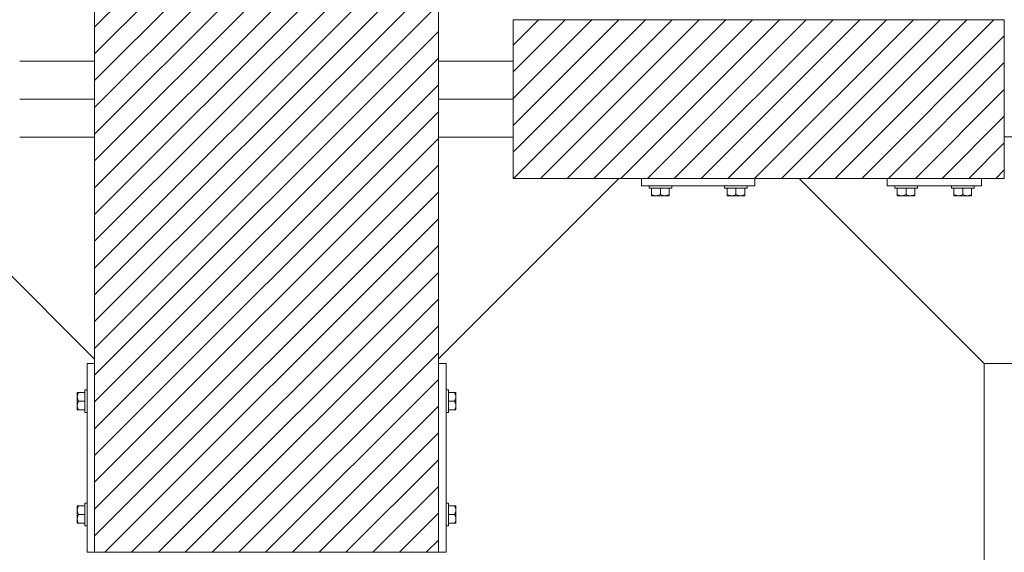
# Model space of a CAD drawing. Header units: millimetres. Extents: x 53746 to 116821, y -810352 to -765802.
# Tile 111 of 256: x 69004 to 70307, y -777202 to -776497. Entities that reach past the tile are written whole.
import ezdxf

# ---------------------------------------------------------------- set-up
doc = ezdxf.new("R2010")
doc.units = ezdxf.units.MM
doc.header["$MEASUREMENT"] = 0
for name, color, linetype, lineweight in [('Main Cradle Rails', 7, 'Continuous', 0), ('Side Cradle Blocks', 7, 'Continuous', 0), ('Side Cradle Hydraulic Arm Support', 7, 'Continuous', 0), ('Side Cradle Stbd', 7, 'Continuous', 0)]:
    doc.layers.add(name, color=color, linetype=linetype, lineweight=lineweight)

# ---------------------------------------------------------------- blocks, each defined once
blk = doc.blocks.new('*U71')
at = {"layer": 'Side Cradle Hydraulic Arm Support', "color": 7, "linetype": 'Continuous', "lineweight": 0}
blk.add_line((-274.9890305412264, 1109.465289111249), (-274.9890305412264, 316.6850334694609), dxfattribs=at)
at = {"layer": 'Side Cradle Hydraulic Arm Support', "color": 7, "linetype": 'Continuous', "lineweight": 0, "flags": 128}
blk.add_lwpolyline([(-248.4889944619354, 1409.465325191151), (-224.9890305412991, 1409.465325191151), (-224.9890305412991, 1109.465325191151), (-274.9890305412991, 1109.465325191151), (-519.9889944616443, 1354.465289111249)], dxfattribs=at)
blk = doc.blocks.new('*U57')
at = {"linetype": 'Continuous', "lineweight": 0}
h = blk.add_hatch(dxfattribs=at)
h.set_pattern_fill('HATCH', color=30, style=0, pattern_type=2)
h.set_pattern_definition([(45, (-15989.788467, 11448.34719), (-17.71895608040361, 17.71895608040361), [])])
h.paths.add_polyline_path([(-15725.06891417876, 11130.74546686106), (-15725.06890535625, 11424.17921985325), (-15725.06890384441, 11474.4623253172), (-15725.06890233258, 11524.74543078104), (-15725.06889351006, 11818.17918377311), (-15725.06889332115, 11824.4623253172), (-15725.06888580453, 12074.4623253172), (-15731.63513281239, 12074.4623253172), (-15831.63513281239, 12074.4623253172), (-15856.64426368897, 12074.4623253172), (-15861.25765601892, 12074.4623253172), (-15868.13513528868, 12074.4623253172), (-15888.13513528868, 12074.4623253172), (-16018.13515970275, 12074.4623253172), (-16038.13515970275, 12074.4623253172), (-16074.0689218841, 12074.4623253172), (-16174.0689218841, 12074.4623253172), (-16180.06895796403, 12074.4623253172), (-16180.06895796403, 11824.4623253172), (-16180.06895796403, 11818.74539470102), (-16180.06895796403, 11524.74543078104), (-16180.06895796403, 11474.4623253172), (-16180.06895796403, 11424.17921985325), (-16180.06895796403, 11130.17925593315), (-16180.06895796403, 11124.4623253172), (-16180.06895796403, 10874.4623253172), (-16174.0689218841, 10874.4623253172), (-16074.0689218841, 10874.4623253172), (-16038.13515970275, 10874.4623253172), (-16018.13515970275, 10874.4623253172), (-15888.13513528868, 10874.4623253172), (-15868.13513528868, 10874.4623253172), (-15861.2576560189, 10874.4623253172), (-15856.64426368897, 10874.4623253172), (-15831.63513281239, 10874.4623253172), (-15731.63513281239, 10874.4623253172), (-15725.06892188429, 10874.4623253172), (-15725.06891436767, 11124.4623253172)])
h = blk.add_hatch(dxfattribs=at)
h.set_pattern_fill('HATCH', color=30, style=0, pattern_type=2)
h.set_pattern_definition([(45, (-15420.092513, 11476.148327), (-17.71895608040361, 17.71895608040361), [])])
h.paths.add_polyline_path([(-15131.49358008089, 11579.4623253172), (-15137.52677057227, 11579.4623253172), (-15267.52677057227, 11579.4623253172), (-15277.52677057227, 11579.4623253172), (-15297.52677057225, 11579.4623253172), (-15306.49358008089, 11579.4623253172), (-15456.49358008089, 11579.4623253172), (-15486.35206342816, 11579.4623253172), (-15626.49358008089, 11579.4623253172), (-15626.49358008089, 11524.74543078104), (-15626.49358008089, 11474.4623253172), (-15626.49358008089, 11424.17921985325), (-15626.49358008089, 11369.4623253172), (-15486.35206342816, 11369.4623253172), (-15456.49358008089, 11369.4623253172), (-15306.49358008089, 11369.4623253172), (-15247.99354400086, 11369.4623253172), (-15131.49358008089, 11369.4623253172), (-15006.49358008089, 11369.4623253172), (-14976.49358008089, 11369.4623253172), (-14976.49358008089, 11424.4623253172), (-14976.49358008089, 11474.4623253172), (-14976.49358008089, 11574.4623253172), (-14976.49358008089, 11579.4623253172), (-15006.49358008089, 11579.4623253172)])
at = {"color": 30, "linetype": 'Continuous', "lineweight": 0, "flags": 128}
blk.add_lwpolyline([(-16180.06895796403, 11818.74539470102), (-16180.06895796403, 11524.74543078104), (-16180.06895796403, 11474.4623253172), (-16180.06895796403, 11424.17921985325), (-16180.06895796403, 11130.17925593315), (-16180.06895796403, 11124.4623253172), (-16180.06895796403, 10874.4623253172), (-16174.0689218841, 10874.4623253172), (-16074.0689218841, 10874.4623253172), (-16038.13515970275, 10874.4623253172), (-16018.13515970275, 10874.4623253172), (-15888.13513528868, 10874.4623253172), (-15868.13513528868, 10874.4623253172), (-15861.2576560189, 10874.4623253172), (-15856.64426368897, 10874.4623253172), (-15831.63513281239, 10874.4623253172), (-15731.63513281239, 10874.4623253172), (-15725.06892188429, 10874.4623253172), (-15725.06891436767, 11124.4623253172), (-15725.06891417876, 11130.74546686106), (-15725.06891417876, 11130.74546686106), (-15725.06890535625, 11424.17921985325), (-15725.06890384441, 11474.4623253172), (-15725.06890233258, 11524.74543078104), (-15725.06889351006, 11818.17918377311)], dxfattribs=at)
blk.add_lwpolyline([(-15131.49358008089, 11579.4623253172), (-15137.52677057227, 11579.4623253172), (-15267.52677057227, 11579.4623253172), (-15277.52677057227, 11579.4623253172), (-15297.52677057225, 11579.4623253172), (-15306.49358008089, 11579.4623253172), (-15456.49358008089, 11579.4623253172), (-15486.35206342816, 11579.4623253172), (-15626.49358008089, 11579.4623253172), (-15626.49358008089, 11524.74543078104), (-15626.49358008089, 11474.4623253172), (-15626.49358008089, 11424.17921985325), (-15626.49358008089, 11369.4623253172), (-15486.35206342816, 11369.4623253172), (-15456.49358008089, 11369.4623253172), (-15306.49358008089, 11369.4623253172), (-15247.99354400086, 11369.4623253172), (-15131.49358008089, 11369.4623253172), (-15006.49358008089, 11369.4623253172), (-14976.49358008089, 11369.4623253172), (-14976.49358008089, 11424.4623253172), (-14976.49358008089, 11474.4623253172), (-14976.49358008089, 11574.4623253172), (-14976.49358008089, 11579.4623253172), (-15006.49358008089, 11579.4623253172), (-15131.49358008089, 11579.4623253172)], close=True, dxfattribs=at)
at = {"layer": 'Side Cradle Blocks', "color": 7, "linetype": 'Continuous', "lineweight": 0}
for p, q in [((-16180.06892188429, 10874.4623253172), (-16180.06892188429, 12074.4623253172)), ((-15725.06892188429, 12074.4623253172), (-15725.06892188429, 10874.4623253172)), ((-15626.49358008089, 11369.4623253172), (-15626.49358008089, 11579.4623253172)), ((-15626.49358008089, 11579.4623253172), (-14976.49358008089, 11579.4623253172)), ((-14976.49358008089, 11579.4623253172), (-14976.49358008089, 11369.4623253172)), ((-14976.49358008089, 11369.4623253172), (-15626.49358008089, 11369.4623253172)), ((-15456.49358008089, 11369.4622892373), (-15456.49358008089, 11359.4623253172)), ((-15306.49358008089, 11359.4623253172), (-15306.49358008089, 11369.4622892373)), ((-15131.49358008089, 11369.4622892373), (-15131.49358008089, 11359.4623253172)), ((-15006.49358008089, 11359.4623253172), (-15006.49358008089, 11369.4622892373)), ((-15456.49358008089, 11359.4623253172), (-15306.49358008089, 11359.4623253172)), ((-15443.0766698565, 11348.25423554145), (-15443.0766698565, 11356.4622892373)), ((-15443.0766698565, 11347.24546893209), (-15443.0766698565, 11348.25423554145)), ((-15440.94032114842, 11347.27085111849), (-15443.0766698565, 11348.25423554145)), ((-15431.49358008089, 11348.25423554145), (-15433.65162316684, 11347.21245060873)), ((-15425.75332859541, 11356.4623253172), (-15431.49358008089, 11356.4623253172)), ((-15431.49358008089, 11348.25423554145), (-15431.49358008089, 11356.46228460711)), ((-15429.35723137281, 11347.27085111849), (-15431.49358008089, 11348.25423554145)), ((-15419.91049030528, 11348.25423554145), (-15422.06853339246, 11347.21245060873)), ((-15419.91049030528, 11356.4622892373), (-15419.91049030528, 11348.25423554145)), ((-15419.91049030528, 11346.70312030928), (-15419.91049030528, 11346.4623253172)), ((-15343.07666985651, 11356.4622892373), (-15343.0766698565, 11348.25423554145)), ((-15343.0766698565, 11348.25423554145), (-15340.91862676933, 11347.21245060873)), ((-15343.0766698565, 11346.70312030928), (-15343.0766698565, 11346.4623253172)), ((-15337.23383156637, 11356.4623253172), (-15331.49358008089, 11356.4623253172)), ((-15333.62992878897, 11347.27085111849), (-15331.49358008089, 11348.25423554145)), ((-15331.49358008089, 11348.25423554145), (-15331.49358008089, 11356.46228460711)), ((-15331.49358008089, 11348.25423554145), (-15329.33553699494, 11347.21245060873)), ((-15322.04683901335, 11347.27085111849), (-15319.91049030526, 11348.25423554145)), ((-15319.91049030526, 11348.25423554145), (-15319.91049030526, 11356.4622892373)), ((-15319.91049030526, 11347.24546893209), (-15319.91049030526, 11348.25423554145)), ((-15131.49358008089, 11359.4623253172), (-15006.49358008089, 11359.4623253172)), ((-15118.07666985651, 11348.25423554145), (-15118.07666985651, 11356.4622892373)), ((-15118.07666985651, 11347.24546893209), (-15118.07666985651, 11348.25423554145)), ((-15115.94032114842, 11347.27085111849), (-15118.07666985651, 11348.25423554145)), ((-15106.49358008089, 11348.25423554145), (-15108.65162316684, 11347.21245060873)), ((-15100.75332859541, 11356.4623253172), (-15106.49358008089, 11356.4623253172)), ((-15106.49358008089, 11348.25423554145), (-15106.49358008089, 11356.46228460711)), ((-15104.35723137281, 11347.27085111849), (-15106.49358008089, 11348.25423554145)), ((-15094.91049030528, 11348.25423554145), (-15097.06853339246, 11347.21245060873)), ((-15094.91049030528, 11356.4622892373), (-15094.91049030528, 11348.25423554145)), ((-15094.91049030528, 11346.70312030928), (-15094.91049030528, 11346.4623253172)), ((-15043.0766698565, 11356.4622892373), (-15043.0766698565, 11348.25423554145)), ((-15043.0766698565, 11348.25423554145), (-15040.91862676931, 11347.21245060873)), ((-15043.0766698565, 11346.70312030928), (-15043.07666985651, 11346.4623253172)), ((-15037.23383156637, 11356.4623253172), (-15031.49358008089, 11356.4623253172)), ((-15033.62992878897, 11347.27085111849), (-15031.49358008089, 11348.25423554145)), ((-15031.49358008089, 11348.25423554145), (-15031.49358008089, 11356.46228460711)), ((-15031.49358008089, 11348.25423554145), (-15029.33553699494, 11347.21245060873)), ((-15022.04683901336, 11347.27085111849), (-15019.91049030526, 11348.25423554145)), ((-15019.91049030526, 11348.25423554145), (-15019.91049030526, 11356.4622892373)), ((-15019.91049030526, 11347.24546893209), (-15019.91049030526, 11348.25423554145)), ((-15442.4946335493, 11346.4626861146), (-15442.38654642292, 11346.46232581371)), ((-15442.38634839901, 11346.46232539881), (-15442.16986796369, 11346.4626861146)), ((-15437.28512496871, 11346.4623253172), (-15440.35112843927, 11346.4623253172)), ((-15440.22774734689, 11346.4626861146), (-15440.35093920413, 11346.46232587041)), ((-15437.28427536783, 11346.46232542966), (-15434.56074738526, 11346.4626861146)), ((-15425.70203519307, 11346.4623253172), (-15429.45831106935, 11346.4623253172)), ((-15428.42641277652, 11346.4626861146), (-15425.70246296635, 11346.46232537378)), ((-15419.91049030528, 11346.4623253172), (-15420.60076271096, 11346.4623253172)), ((-15420.49252661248, 11346.4626861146), (-15420.60065211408, 11346.46232568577)), ((-15343.0766698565, 11346.4623253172), (-15342.38639745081, 11346.4623253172)), ((-15342.3865080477, 11346.46232568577), (-15342.49463354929, 11346.4626861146)), ((-15337.28512496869, 11346.4623253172), (-15333.52884909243, 11346.4623253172)), ((-15337.28469719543, 11346.46232537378), (-15334.56074738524, 11346.4626861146)), ((-15328.42641277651, 11346.4626861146), (-15325.70288479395, 11346.46232542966)), ((-15325.70203519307, 11346.4623253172), (-15322.6360317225, 11346.4623253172)), ((-15322.63622095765, 11346.46232587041), (-15322.75941281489, 11346.4626861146)), ((-15320.81729219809, 11346.4626861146), (-15320.60081176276, 11346.46232539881)), ((-15320.49252661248, 11346.4626861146), (-15320.60061373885, 11346.46232581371)), ((-15117.4946335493, 11346.4626861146), (-15117.38654642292, 11346.46232581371)), ((-15117.38634839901, 11346.46232539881), (-15117.16986796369, 11346.4626861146)), ((-15112.28512496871, 11346.4623253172), (-15115.35112843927, 11346.4623253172)), ((-15115.22774734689, 11346.4626861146), (-15115.35093920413, 11346.46232587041)), ((-15112.28427536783, 11346.46232542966), (-15109.56074738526, 11346.4626861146)), ((-15100.70203519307, 11346.4623253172), (-15104.45831106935, 11346.4623253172)), ((-15103.42641277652, 11346.4626861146), (-15100.70246296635, 11346.46232537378)), ((-15094.91049030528, 11346.4623253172), (-15095.60076271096, 11346.4623253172)), ((-15095.49252661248, 11346.4626861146), (-15095.6006521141, 11346.46232568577)), ((-15043.07666985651, 11346.4623253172), (-15042.38639745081, 11346.4623253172)), ((-15042.3865080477, 11346.46232568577), (-15042.49463354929, 11346.4626861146)), ((-15037.28512496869, 11346.4623253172), (-15033.52884909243, 11346.4623253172)), ((-15037.28469719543, 11346.46232537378), (-15034.56074738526, 11346.4626861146)), ((-15028.42641277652, 11346.4626861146), (-15025.70288479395, 11346.46232542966)), ((-15025.70203519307, 11346.4623253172), (-15022.6360317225, 11346.4623253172)), ((-15022.63622095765, 11346.46232587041), (-15022.75941281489, 11346.4626861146)), ((-15020.81729219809, 11346.4626861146), (-15020.60081176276, 11346.46232539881)), ((-15020.49252661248, 11346.4626861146), (-15020.60061373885, 11346.46232581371)), ((-16190.06892188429, 10874.4623253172), (-16190.06892188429, 11124.4623253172)), ((-16190.06892188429, 11124.4623253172), (-16180.06895796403, 11124.4623253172)), ((-15715.06892188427, 11124.4623253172), (-15725.06888580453, 11124.4623253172)), ((-15715.06892188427, 10874.4623253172), (-15715.06892188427, 11124.4623253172)), ((-16203.06856108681, 11085.46337878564), (-16203.06892138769, 11085.35529165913)), ((-16203.06892180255, 11085.35509363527), (-16203.06856108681, 11085.13861319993)), ((-16203.06892188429, 11080.25387020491), (-16203.06892188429, 11083.31987367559)), ((-16203.06856108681, 11083.19649258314), (-16203.06892133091, 11083.31968444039)), ((-16203.06892177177, 11080.25302060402), (-16203.06856108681, 11077.52949261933)), ((-16201.2770116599, 11074.4623253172), (-16202.31879659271, 11076.62036840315)), ((-16202.2857782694, 11086.04541509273), (-16201.2770116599, 11086.04541509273)), ((-16202.26039608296, 11083.90906638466), (-16201.2770116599, 11086.04541509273)), ((-16202.26039608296, 11072.32597660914), (-16201.2770116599, 11074.4623253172)), ((-16201.2770116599, 11086.04541509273), (-16193.06895796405, 11086.04541509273)), ((-16201.2770116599, 11074.4623253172), (-16193.06896259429, 11074.4623253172)), ((-16193.06892188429, 11068.7220738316), (-16193.06892188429, 11074.4623253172)), ((-15712.06892188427, 11068.7220738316), (-15712.06892188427, 11074.4623253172)), ((-15703.86083210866, 11086.04541509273), (-15712.06888580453, 11086.04541509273)), ((-15703.86083210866, 11074.4623253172), (-15712.06888117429, 11074.4623253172)), ((-15702.85206549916, 11086.04541509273), (-15703.86083210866, 11086.04541509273)), ((-15702.87744768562, 11083.90906638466), (-15703.86083210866, 11086.04541509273)), ((-15703.86083210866, 11074.4623253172), (-15702.81904717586, 11076.62036840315)), ((-15702.87744768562, 11072.32597660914), (-15703.86083210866, 11074.4623253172)), ((-15702.06928268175, 11085.46337878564), (-15702.06892238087, 11085.35529165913)), ((-15702.06928268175, 11085.13861319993), (-15702.06892196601, 11085.35509363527)), ((-15702.06892243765, 11083.31968444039), (-15702.06928268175, 11083.19649258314)), ((-15702.06928268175, 11077.52949261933), (-15702.06892199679, 11080.25302060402)), ((-15702.06892188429, 11080.25387020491), (-15702.06892188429, 11083.31987367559)), ((-16203.06892188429, 11068.67078042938), (-16203.06892188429, 11072.42705630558)), ((-16203.06856108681, 11071.39515801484), (-16203.06892182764, 11068.67120820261)), ((-16203.06892188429, 11062.87923554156), (-16203.06892188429, 11063.56950794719)), ((-16203.06856108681, 11063.46127184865), (-16203.06892151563, 11063.56939735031)), ((-16202.82812689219, 11062.87923554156), (-16203.06892188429, 11062.87923554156)), ((-16201.2770116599, 11062.87923554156), (-16202.31879659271, 11065.03727862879)), ((-16193.06895796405, 11062.87923554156), (-16201.2770116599, 11062.87923554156)), ((-15712.06888580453, 11062.87923554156), (-15703.86083210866, 11062.87923554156)), ((-15703.86083210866, 11062.87923554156), (-15702.81904717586, 11065.03727862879)), ((-15702.30971687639, 11062.87923554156), (-15702.06892188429, 11062.87923554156)), ((-15702.06892194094, 11068.67120820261), (-15702.06928268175, 11071.39515801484)), ((-15702.06892225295, 11063.56939735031), (-15702.06928268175, 11063.46127184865)), ((-15702.06892188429, 11068.67078042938), (-15702.06892188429, 11072.42705630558)), ((-15702.06892188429, 11062.87923554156), (-15702.06892188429, 11063.56950794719)), ((-16203.06892188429, 10936.04541509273), (-16203.06892188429, 10935.3551426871)), ((-16202.82812689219, 10936.04541509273), (-16203.06892188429, 10936.04541509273)), ((-16203.06892151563, 10935.35525328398), (-16203.06856108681, 10935.46337878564)), ((-16203.06892188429, 10930.25387020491), (-16203.06892188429, 10926.49759432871)), ((-16203.06892182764, 10930.25344243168), (-16203.06856108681, 10927.52949261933)), ((-16201.2770116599, 10936.04541509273), (-16202.31879659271, 10933.88737200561)), ((-16193.06895796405, 10936.04541509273), (-16201.2770116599, 10936.04541509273)), ((-16193.06892188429, 10930.20257680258), (-16193.06892188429, 10924.4623253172)), ((-15712.06892188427, 10930.20257680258), (-15712.06892188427, 10924.4623253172)), ((-15712.06888580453, 10936.04541509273), (-15703.86083210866, 10936.04541509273)), ((-15703.86083210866, 10936.04541509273), (-15702.81904717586, 10933.88737200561)), ((-15702.30971687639, 10936.04541509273), (-15702.06892188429, 10936.04541509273)), ((-15702.06928268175, 10935.46337878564), (-15702.06892225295, 10935.35525328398)), ((-15702.06928268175, 10927.52949261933), (-15702.06892194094, 10930.25344243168)), ((-15702.06892188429, 10936.04541509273), (-15702.06892188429, 10935.3551426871)), ((-15702.06892188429, 10930.25387020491), (-15702.06892188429, 10926.49759432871)), ((-16203.06856108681, 10921.39515801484), (-16203.06892177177, 10918.67163003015)), ((-16203.06892188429, 10918.67078042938), (-16203.06892188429, 10915.60477695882)), ((-16201.2770116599, 10924.4623253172), (-16202.31879659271, 10922.30428223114)), ((-16202.26039608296, 10926.59867402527), (-16201.2770116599, 10924.4623253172)), ((-16201.2770116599, 10924.4623253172), (-16193.06896259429, 10924.4623253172)), ((-15703.86083210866, 10924.4623253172), (-15712.06888117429, 10924.4623253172)), ((-15702.87744768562, 10926.59867402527), (-15703.86083210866, 10924.4623253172)), ((-15703.86083210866, 10924.4623253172), (-15702.81904717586, 10922.30428223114)), ((-15702.06892199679, 10918.67163003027), (-15702.06928268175, 10921.39515801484)), ((-15702.06892188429, 10918.67078042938), (-15702.06892188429, 10915.60477695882)), ((-16203.06892133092, 10915.6049661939), (-16203.06856108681, 10915.72815805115)), ((-16203.06856108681, 10913.78603743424), (-16203.06892180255, 10913.56955699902)), ((-16203.06856108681, 10913.46127184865), (-16203.06892138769, 10913.56935897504)), ((-16202.2857782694, 10912.87923554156), (-16201.2770116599, 10912.87923554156)), ((-16202.26039608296, 10915.01558424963), (-16201.2770116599, 10912.87923554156)), ((-16201.2770116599, 10912.87923554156), (-16193.06895796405, 10912.87923554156)), ((-15703.86083210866, 10912.87923554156), (-15712.06888580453, 10912.87923554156)), ((-15702.87744768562, 10915.01558424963), (-15703.86083210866, 10912.87923554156)), ((-15702.85206549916, 10912.87923554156), (-15703.86083210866, 10912.87923554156)), ((-15702.06928268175, 10915.72815805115), (-15702.06892243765, 10915.6049661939)), ((-15702.06892196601, 10913.56955699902), (-15702.06928268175, 10913.78603743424)), ((-15702.06928268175, 10913.46127184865), (-15702.06892238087, 10913.56935897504)), ((-16180.06895796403, 10874.4623253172), (-16190.06892188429, 10874.4623253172)), ((-15725.06892188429, 10874.4623253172), (-16180.06892188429, 10874.4623253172)), ((-15725.06888580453, 10874.4623253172), (-15715.06892188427, 10874.4623253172))]:
    blk.add_line(p, q, dxfattribs=at)
at = {"layer": 'Side Cradle Blocks', "color": 7, "linetype": 'Continuous', "lineweight": 0, "flags": 128}
for points in [[(-15431.49358008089, 11356.4623253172), (-15437.23383156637, 11356.4623253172), (-15442.10018179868, 11356.4623253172), (-15445.35177306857, 11356.4623253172), (-15446.49358008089, 11356.4623253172), (-15446.49358008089, 11359.4622892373)], [(-15443.0766698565, 11347.24546893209), (-15443.0766698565, 11347.2092569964), (-15443.0766698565, 11346.637078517), (-15443.07666985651, 11346.4623253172), (-15442.38639745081, 11346.4623253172), (-15440.35112843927, 11346.4623253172)], [(-15440.94032114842, 11347.27085111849), (-15440.28491553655, 11346.96916082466), (-15439.24306164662, 11346.68090167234), (-15437.28512496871, 11346.4623253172), (-15436.54329871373, 11346.49395509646), (-15435.80886276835, 11346.58708627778), (-15433.79359624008, 11347.14391378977), (-15433.65162316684, 11347.21245060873)], [(-15429.35723137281, 11347.27085111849), (-15428.70182576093, 11346.96916082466), (-15427.65997187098, 11346.68090167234), (-15425.70203519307, 11346.4623253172), (-15424.96020893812, 11346.49395509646), (-15424.22577299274, 11346.58708627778), (-15422.21050646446, 11347.14391378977), (-15422.06853339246, 11347.21245060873)], [(-15416.49358008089, 11359.4622892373), (-15416.49358008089, 11356.4623253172), (-15417.63538709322, 11356.4623253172), (-15420.88697836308, 11356.4623253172), (-15425.75332859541, 11356.4623253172)], [(-15419.91049030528, 11346.70312030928), (-15419.91049030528, 11347.20713665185), (-15419.91049030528, 11347.24546893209), (-15419.91049030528, 11348.25423554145)], [(-15337.23383156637, 11356.4623253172), (-15342.10018179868, 11356.4623253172), (-15345.35177306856, 11356.4623253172), (-15346.49358008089, 11356.4623253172), (-15346.49358008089, 11359.4622892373)], [(-15343.0766698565, 11348.25423554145), (-15343.0766698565, 11347.24546893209), (-15343.07666985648, 11347.20713665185), (-15343.0766698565, 11346.70312030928)], [(-15340.91862676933, 11347.21245060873), (-15340.77665369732, 11347.14391378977), (-15338.76138716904, 11346.58708627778), (-15338.02695122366, 11346.49395509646), (-15337.28512496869, 11346.4623253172), (-15335.3271882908, 11346.68090167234), (-15334.28533440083, 11346.96916082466), (-15333.62992878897, 11347.27085111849)], [(-15316.49358008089, 11359.4622892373), (-15316.49358008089, 11356.4623253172), (-15317.63538709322, 11356.4623253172), (-15320.88697836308, 11356.4623253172), (-15325.7533285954, 11356.4623253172), (-15331.49358008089, 11356.4623253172)], [(-15329.33553699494, 11347.21245060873), (-15329.1935639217, 11347.14391378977), (-15327.17829739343, 11346.58708627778), (-15326.44386144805, 11346.49395509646), (-15325.70203519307, 11346.4623253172), (-15323.74409851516, 11346.68090167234), (-15322.70224462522, 11346.96916082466), (-15322.04683901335, 11347.27085111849)], [(-15322.6360317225, 11346.4623253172), (-15320.60076271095, 11346.4623253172), (-15319.91049030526, 11346.4623253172), (-15319.91049030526, 11346.637078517), (-15319.91049030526, 11347.2092569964), (-15319.91049030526, 11347.24546893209)], [(-15106.49358008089, 11356.4623253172), (-15112.23383156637, 11356.4623253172), (-15117.10018179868, 11356.4623253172), (-15120.35177306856, 11356.4623253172), (-15121.49358008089, 11356.4623253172), (-15121.49358008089, 11359.4622892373)], [(-15118.07666985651, 11347.24546893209), (-15118.07666985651, 11347.2092569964), (-15118.07666985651, 11346.637078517), (-15118.07666985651, 11346.4623253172), (-15117.38639745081, 11346.4623253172), (-15115.35112843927, 11346.4623253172)], [(-15115.94032114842, 11347.27085111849), (-15115.28491553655, 11346.96916082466), (-15114.24306164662, 11346.68090167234), (-15112.28512496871, 11346.4623253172), (-15111.54329871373, 11346.49395509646), (-15110.80886276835, 11346.58708627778), (-15108.79359624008, 11347.14391378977), (-15108.65162316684, 11347.21245060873)], [(-15104.35723137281, 11347.27085111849), (-15103.70182576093, 11346.96916082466), (-15102.65997187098, 11346.68090167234), (-15100.70203519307, 11346.4623253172), (-15099.96020893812, 11346.49395509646), (-15099.22577299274, 11346.58708627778), (-15097.21050646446, 11347.14391378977), (-15097.06853339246, 11347.21245060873)], [(-15091.49358008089, 11359.4622892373), (-15091.49358008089, 11356.4623253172), (-15092.63538709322, 11356.4623253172), (-15095.88697836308, 11356.4623253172), (-15100.75332859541, 11356.4623253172)], [(-15094.91049030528, 11346.70312030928), (-15094.91049030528, 11347.20713665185), (-15094.91049030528, 11347.24546893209), (-15094.91049030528, 11348.25423554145)], [(-15037.23383156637, 11356.4623253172), (-15042.10018179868, 11356.4623253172), (-15045.35177306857, 11356.4623253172), (-15046.49358008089, 11356.4623253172), (-15046.49358008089, 11359.4622892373)], [(-15043.0766698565, 11348.25423554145), (-15043.0766698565, 11347.24546893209), (-15043.0766698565, 11347.20713665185), (-15043.0766698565, 11346.70312030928)], [(-15040.91862676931, 11347.21245060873), (-15040.77665369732, 11347.14391378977), (-15038.76138716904, 11346.58708627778), (-15038.02695122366, 11346.49395509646), (-15037.28512496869, 11346.4623253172), (-15035.3271882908, 11346.68090167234), (-15034.28533440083, 11346.96916082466), (-15033.62992878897, 11347.27085111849)], [(-15016.49358008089, 11359.4622892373), (-15016.49358008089, 11356.4623253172), (-15017.63538709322, 11356.4623253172), (-15020.88697836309, 11356.4623253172), (-15025.75332859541, 11356.4623253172), (-15031.49358008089, 11356.4623253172)], [(-15029.33553699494, 11347.21245060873), (-15029.1935639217, 11347.14391378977), (-15027.17829739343, 11346.58708627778), (-15026.44386144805, 11346.49395509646), (-15025.70203519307, 11346.4623253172), (-15023.74409851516, 11346.68090167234), (-15022.70224462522, 11346.96916082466), (-15022.04683901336, 11347.27085111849)], [(-15022.6360317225, 11346.4623253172), (-15020.60076271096, 11346.4623253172), (-15019.91049030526, 11346.4623253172), (-15019.91049030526, 11346.637078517), (-15019.91049030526, 11347.2092569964), (-15019.91049030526, 11347.24546893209)], [(-15437.28512496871, 11346.4623253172), (-15433.52884909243, 11346.4623253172), (-15429.45831106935, 11346.4623253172)], [(-15425.70239188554, 11346.46232536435), (-15425.70203519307, 11346.4623253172), (-15422.6360317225, 11346.4623253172), (-15420.60076271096, 11346.4623253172)], [(-15342.38639745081, 11346.4623253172), (-15340.35112843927, 11346.4623253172), (-15337.28512496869, 11346.4623253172), (-15337.28476827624, 11346.46232536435)], [(-15333.52884909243, 11346.4623253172), (-15329.45831106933, 11346.4623253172), (-15325.70203519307, 11346.4623253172)], [(-15112.28512496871, 11346.4623253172), (-15108.52884909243, 11346.4623253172), (-15104.45831106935, 11346.4623253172)], [(-15100.70239188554, 11346.46232536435), (-15100.70203519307, 11346.4623253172), (-15097.6360317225, 11346.4623253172), (-15095.60076271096, 11346.4623253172)], [(-15042.38639745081, 11346.4623253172), (-15040.35112843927, 11346.4623253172), (-15037.28512496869, 11346.4623253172), (-15037.28476827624, 11346.46232536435)], [(-15033.52884909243, 11346.4623253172), (-15029.45831106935, 11346.4623253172), (-15025.70203519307, 11346.4623253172)], [(-16193.06892188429, 11074.4623253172), (-16193.06892188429, 11080.20257680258), (-16193.06892188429, 11085.06892703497), (-16193.06892188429, 11088.32051830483), (-16193.06892188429, 11089.4623253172), (-16190.06895796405, 11089.4623253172)], [(-15715.06888580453, 11089.4623253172), (-15712.06892188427, 11089.4623253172), (-15712.06892188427, 11088.32051830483), (-15712.06892188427, 11085.06892703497), (-15712.06892188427, 11080.20257680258), (-15712.06892188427, 11074.4623253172)], [(-16202.2857782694, 11086.04541509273), (-16202.321990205, 11086.04541509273), (-16202.89416868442, 11086.04541509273), (-16203.06892188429, 11086.04541509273), (-16203.06892188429, 11085.3551426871), (-16203.06892188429, 11083.31987367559)], [(-16202.26039608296, 11083.90906638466), (-16202.5620863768, 11083.25366077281), (-16202.85034552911, 11082.21180688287), (-16203.06892188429, 11080.25387020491), (-16203.03729210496, 11079.51204395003), (-16202.94416092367, 11078.77760800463), (-16202.38733341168, 11076.76234147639), (-16202.31879659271, 11076.62036840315)], [(-16203.06892188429, 11080.25387020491), (-16203.06892188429, 11076.49759432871), (-16203.06892188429, 11072.42705630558)], [(-15702.81904717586, 11076.62036840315), (-15702.7505103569, 11076.76234147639), (-15702.19368284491, 11078.77760800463), (-15702.10055166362, 11079.51204395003), (-15702.06892188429, 11080.25387020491), (-15702.28749823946, 11082.21180688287), (-15702.57575739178, 11083.25366077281), (-15702.87744768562, 11083.90906638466)], [(-15702.06892188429, 11083.31987367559), (-15702.06892188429, 11085.3551426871), (-15702.06892188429, 11086.04541509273), (-15702.24367508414, 11086.04541509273), (-15702.81585356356, 11086.04541509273), (-15702.85206549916, 11086.04541509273)], [(-15702.06892188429, 11072.42705630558), (-15702.06892188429, 11076.49759432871), (-15702.06892188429, 11080.25387020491)], [(-16202.26039608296, 11072.32597660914), (-16202.5620863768, 11071.67057099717), (-16202.85034552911, 11070.62871710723), (-16203.06892188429, 11068.67078042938), (-16203.03729210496, 11067.92895417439), (-16202.94416092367, 11067.19451822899), (-16202.38733341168, 11065.17925170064), (-16202.31879659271, 11065.03727862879)], [(-16203.06892183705, 11068.67113712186), (-16203.06892188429, 11068.67078042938), (-16203.06892188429, 11065.60477695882), (-16203.06892188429, 11063.56950794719)], [(-16202.82812689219, 11062.87923554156), (-16202.32411054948, 11062.87923554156), (-16202.2857782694, 11062.87923554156), (-16201.2770116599, 11062.87923554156)], [(-16190.06895796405, 11059.4623253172), (-16193.06892188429, 11059.4623253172), (-16193.06892188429, 11060.60413232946), (-16193.06892188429, 11063.85572359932), (-16193.06892188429, 11068.7220738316)], [(-15712.06892188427, 11068.7220738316), (-15712.06892188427, 11063.85572359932), (-15712.06892188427, 11060.60413232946), (-15712.06892188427, 11059.4623253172), (-15715.06888580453, 11059.4623253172)], [(-15703.86083210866, 11062.87923554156), (-15702.85206549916, 11062.87923554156), (-15702.81373321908, 11062.87923554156), (-15702.30971687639, 11062.87923554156)], [(-15702.81904717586, 11065.03727862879), (-15702.7505103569, 11065.17925170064), (-15702.19368284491, 11067.19451822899), (-15702.10055166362, 11067.92895417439), (-15702.06892188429, 11068.67078042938), (-15702.28749823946, 11070.62871710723), (-15702.57575739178, 11071.67057099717), (-15702.87744768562, 11072.32597660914)], [(-15702.06892188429, 11063.56950794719), (-15702.06892188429, 11065.60477695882), (-15702.06892188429, 11068.67078042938), (-15702.06892193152, 11068.67113712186)], [(-16203.06892188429, 10935.3551426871), (-16203.06892188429, 10933.31987367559), (-16203.06892188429, 10930.25387020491), (-16203.06892183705, 10930.25351351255)], [(-16202.31879659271, 10933.88737200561), (-16202.38733341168, 10933.74539893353), (-16202.94416092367, 10931.7301324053), (-16203.03729210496, 10930.9956964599), (-16203.06892188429, 10930.25387020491), (-16202.85034552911, 10928.29593352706), (-16202.5620863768, 10927.254079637), (-16202.26039608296, 10926.59867402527)], [(-16201.2770116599, 10936.04541509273), (-16202.2857782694, 10936.04541509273), (-16202.32411054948, 10936.04541509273), (-16202.82812689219, 10936.04541509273)], [(-16193.06892188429, 10930.20257680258), (-16193.06892188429, 10935.06892703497), (-16193.06892188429, 10938.32051830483), (-16193.06892188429, 10939.4623253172), (-16190.06895796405, 10939.4623253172)], [(-15715.06888580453, 10939.4623253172), (-15712.06892188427, 10939.4623253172), (-15712.06892188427, 10938.32051830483), (-15712.06892188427, 10935.06892703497), (-15712.06892188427, 10930.20257680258)], [(-15702.30971687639, 10936.04541509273), (-15702.81373321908, 10936.04541509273), (-15702.85206549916, 10936.04541509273), (-15703.86083210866, 10936.04541509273)], [(-15702.87744768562, 10926.59867402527), (-15702.57575739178, 10927.254079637), (-15702.28749823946, 10928.29593352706), (-15702.06892188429, 10930.25387020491), (-15702.10055166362, 10930.9956964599), (-15702.19368284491, 10931.7301324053), (-15702.7505103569, 10933.74539893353), (-15702.81904717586, 10933.88737200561)], [(-15702.06892193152, 10930.25351351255), (-15702.06892188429, 10930.25387020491), (-15702.06892188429, 10933.31987367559), (-15702.06892188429, 10935.3551426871)], [(-16203.06892188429, 10926.49759432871), (-16203.06892188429, 10922.42705630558), (-16203.06892188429, 10918.67078042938)], [(-16202.31879659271, 10922.30428223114), (-16202.38733341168, 10922.16230915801), (-16202.94416092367, 10920.14704262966), (-16203.03729210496, 10919.41260668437), (-16203.06892188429, 10918.67078042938), (-16202.85034552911, 10916.71284375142), (-16202.5620863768, 10915.67098986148), (-16202.26039608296, 10915.01558424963)], [(-16190.06895796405, 10909.4623253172), (-16193.06892188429, 10909.4623253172), (-16193.06892188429, 10910.60413232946), (-16193.06892188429, 10913.85572359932), (-16193.06892188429, 10918.7220738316), (-16193.06892188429, 10924.4623253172)], [(-15712.06892188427, 10924.4623253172), (-15712.06892188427, 10918.7220738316), (-15712.06892188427, 10913.85572359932), (-15712.06892188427, 10910.60413232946), (-15712.06892188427, 10909.4623253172), (-15715.06888580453, 10909.4623253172)], [(-15702.87744768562, 10915.01558424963), (-15702.57575739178, 10915.67098986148), (-15702.28749823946, 10916.71284375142), (-15702.06892188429, 10918.67078042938), (-15702.10055166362, 10919.41260668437), (-15702.19368284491, 10920.14704262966), (-15702.7505103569, 10922.16230915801), (-15702.81904717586, 10922.30428223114)], [(-15702.06892188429, 10918.67078042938), (-15702.06892188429, 10922.42705630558), (-15702.06892188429, 10926.49759432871)], [(-16203.06892188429, 10915.60477695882), (-16203.06892188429, 10913.56950794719), (-16203.06892188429, 10912.87923554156), (-16202.89416868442, 10912.87923554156), (-16202.321990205, 10912.87923554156), (-16202.2857782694, 10912.87923554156)], [(-15702.85206549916, 10912.87923554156), (-15702.81585356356, 10912.87923554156), (-15702.24367508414, 10912.87923554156), (-15702.06892188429, 10912.87923554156), (-15702.06892188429, 10913.56950794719), (-15702.06892188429, 10915.60477695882)]]:
    blk.add_lwpolyline(points, dxfattribs=at)
at = {"layer": 'Side Cradle Stbd', "color": 7, "linetype": 'Continuous', "lineweight": 0}
for p, q in [((-16279.21043853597, 11524.74543078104), (-16180.06895796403, 11524.74543078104)), ((-15626.49361616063, 11524.74543078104), (-15725.06888580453, 11524.74543078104)), ((-16279.21043853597, 11474.4623253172), (-16180.06895796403, 11474.4623253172)), ((-15626.49361616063, 11474.4623253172), (-15725.06888580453, 11474.4623253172)), ((-16279.21043853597, 11424.17921985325), (-16180.06895796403, 11424.17921985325)), ((-15626.49361616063, 11424.17921985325), (-15725.06888580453, 11424.17921985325)), ((-16180.06895796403, 11130.17925593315), (-16419.35199126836, 11369.4622892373)), ((-15725.06888580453, 11130.74546686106), (-15486.35206342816, 11369.4622892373))]:
    blk.add_line(p, q, dxfattribs=at)
blk.add_blockref('*U71', (-14728.00454953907, 10014.99700012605), dxfattribs=at)

msp = doc.modelspace()

# ---------------------------------------------------------------- block references
at = {"layer": 'Main Cradle Rails', "color": 7, "linetype": 'Continuous', "lineweight": 0}
msp.add_blockref('*U57', (85283.05, -788076.9500000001), dxfattribs=at)

doc.saveas('drawing.dxf')
